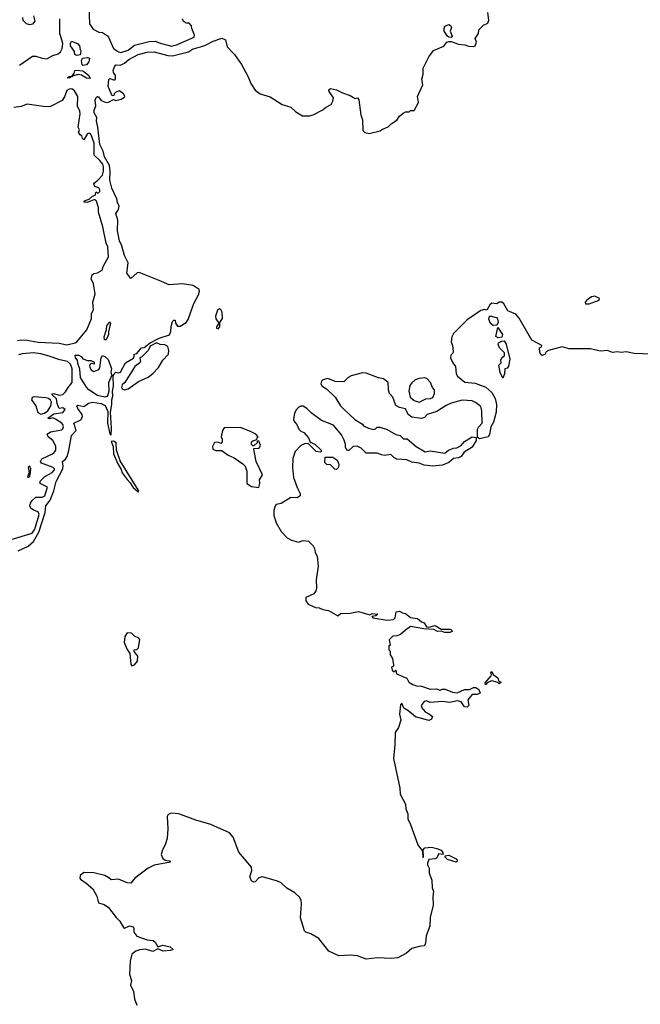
# Model space of a CAD drawing. Extents: x 2710666 to 2828562, y 857017 to 964538.
# Tile 86 of 138: x 2722904 to 2727940, y 935261 to 943248. Entities that reach past the tile are written whole.
import ezdxf

# ---------------------------------------------------------------- set-up
doc = ezdxf.new("R2010")
doc.units = 0

msp = doc.modelspace()

# ---------------------------------------------------------------- linework, layer by layer
at = {"layer": '0CON05XD'}
for points in [[(2723464, 943355), (2723470.7, 943215), (2723499.4, 943169.4), (2723545, 943145.8), (2723575, 943143.8), (2723615, 943116.7), (2723625.6, 943105), (2723664.7, 943014.7), (2723705, 942986.7), (2723725, 942981.8), (2723785, 943000.9), (2723835, 943041.1), (2723955, 943070), (2724005, 943074.4), (2724035, 943060.6), (2724136.6, 943033.4), (2724177.4, 943042.6), (2724320, 943105), (2724321.7, 943121.7), (2724300, 943175), (2724298.3, 943198.3), (2724278.3, 943218.3), (2724255, 943220), (2724230, 943235), (2724230, 943245), (2724220, 943255)], [(2722890.6, 938939.4), (2722973.9, 938976.1), (2723015, 939013.5), (2723059, 939091), (2723109.9, 939250.1), (2723116.9, 939303.1), (2723150.3, 939349.7), (2723181, 939425), (2723199, 939501), (2723252.6, 939605), (2723257.2, 939625), (2723251.9, 939665), (2723276, 939684), (2723289.7, 939705), (2723303.6, 939753.6), (2723323.3, 939875), (2723362.9, 939915), (2723344.2, 939975), (2723398.9, 940001.1), (2723413.3, 940025), (2723411.4, 940045), (2723375, 940092.5), (2723366.2, 940115), (2723375, 940122), (2723425, 940110), (2723463.1, 940136.9), (2723495, 940145.9), (2723565, 940133.4), (2723596.9, 940116.9), (2723618.3, 940068.3), (2723615.6, 939975), (2723635, 939887.5), (2723645, 939876.7), (2723648.9, 939935), (2723640, 940065), (2723651.2, 940125), (2723650.9, 940165), (2723659.6, 940195), (2723657.8, 940235), (2723665.9, 940275.9), (2723663.3, 940356.7), (2723671.2, 940375), (2723685, 940388.8), (2723705, 940382.9), (2723722.1, 940387.9), (2723762.5, 940465), (2723827.5, 940502.5), (2723833.8, 940515), (2723832.5, 940535), (2723855, 940540), (2723893.3, 940585), (2723915, 940587.5), (2723962.5, 940625), (2724035.8, 940664.2), (2724120, 940690), (2724130.8, 940719.2), (2724132.1, 940757.9), (2724145, 940800), (2724155, 940810), (2724165, 940810), (2724167.5, 940785), (2724185, 940762.5), (2724205, 940762.5), (2724255, 940792), (2724271.1, 940815), (2724318.2, 940945), (2724355, 941016), (2724363.1, 941045), (2724359.7, 941059.7), (2724312.2, 941092.2), (2724225, 941105.9), (2724116.4, 941096.4), (2724035, 941131.1), (2723872.5, 941197.5), (2723855.9, 941194.1), (2723805, 941147.5), (2723772.7, 941192.7), (2723782.9, 941275), (2723754.7, 941335), (2723733, 941413), (2723713.4, 941455), (2723697.1, 941535), (2723700, 941620), (2723684.4, 941675.6), (2723705, 941707.5), (2723710, 941735), (2723696.2, 941765), (2723691.2, 941795), (2723651.3, 941881.3), (2723636.2, 941946.2), (2723638.5, 942018.5), (2723631.3, 942065), (2723592.9, 942135), (2723582, 942182), (2723555, 942233.8), (2723539.2, 942375), (2723527.5, 942425), (2723529.2, 942455), (2723507.5, 942492.5), (2723507.3, 942512.7), (2723522.3, 942547.7), (2723516.2, 942595), (2723525, 942616.7), (2723535, 942623.3), (2723542.5, 942622.5), (2723565, 942593.3), (2723605, 942576.7), (2723625, 942577.5), (2723665, 942600), (2723685, 942592.5), (2723726.4, 942603.6), (2723755, 942620), (2723757, 942627), (2723746.4, 942646.4), (2723715, 942670), (2723685, 942660), (2723670, 942645), (2723668.3, 942631.7), (2723655, 942630), (2723622.5, 942705), (2723628.3, 942761.7), (2723635, 942770), (2723665, 942760), (2723675, 942760), (2723681.7, 942768.3), (2723682.5, 942795), (2723665, 942820), (2723662.5, 942835), (2723672.5, 942865), (2723685, 942880), (2723721.7, 942878.3), (2723755, 942895.8), (2723789.2, 942925), (2723865, 942966.2), (2723937.5, 942985), (2723995, 942986.8), (2724106, 942956), (2724145, 942954.6), (2724272.9, 942987.1), (2724305, 943009.5), (2724405, 943039.5), (2724475, 943073.8), (2724545, 943096.7), (2724575, 943083.3), (2724588.6, 943028.6), (2724645.7, 942965), (2724705, 942882.9), (2724756.8, 942785), (2724778.6, 942728.6), (2724815.6, 942675.6), (2724855, 942647.3), (2724935, 942621.1), (2725035, 942560.9), (2725105, 942538.1), (2725145, 942501.4), (2725198.7, 942468.7), (2725255, 942467.8), (2725285.4, 942474.6), (2725363.8, 942515), (2725385.6, 942534.4), (2725431.2, 942558.8), (2725445, 942587.5), (2725449.2, 942615), (2725414, 942665), (2725412.5, 942677.5), (2725425, 942689.2), (2725475, 942678.1), (2725523.9, 942653.9), (2725585, 942633.5), (2725625, 942606.9), (2725645, 942613.8), (2725656.4, 942596.4), (2725672.9, 942475), (2725685.6, 942435), (2725688.8, 942348.8), (2725705, 942332), (2725740, 942325), (2725830, 942345), (2725843.3, 942356.7), (2725895, 942377.5), (2725918, 942402), (2725965, 942433.8), (2725986.2, 942463.8), (2726015, 942490), (2726035, 942500), (2726065, 942500), (2726075, 942510), (2726105, 942510), (2726140, 942575), (2726132.5, 942625), (2726175, 942720), (2726167.5, 942765), (2726178.5, 942805), (2726178.9, 942855), (2726222.9, 942947.1), (2726261.2, 942998.8), (2726346.6, 943033.4), (2726371.2, 943065), (2726385, 943070.8), (2726405, 943071.1), (2726465, 943049.4), (2726515, 943042.5), (2726545, 943031.8), (2726585, 943030), (2726601.2, 943035), (2726609.4, 943065), (2726601.2, 943095), (2726626.2, 943135), (2726628.8, 943165), (2726666.4, 943203.6), (2726701.7, 943218.3), (2726710, 943245), (2726703.3, 943305)], [(2722902, 942878), (2723007.7, 942952.3), (2723035, 942952.9), (2723085, 942935.6), (2723125, 942929.4), (2723172.6, 942957.4), (2723215, 942970.8), (2723235, 942987.3), (2723248, 943015), (2723252.8, 943055), (2723246.9, 943083.1), (2723229.6, 943135), (2723229.3, 943255)], [(2723015, 943280), (2723027.5, 943235), (2723008.8, 943211.2), (2722985, 943206.7), (2722960, 943215), (2722931.7, 943241.7), (2722930, 943265)], [(2726405, 943104), (2726385, 943106.2), (2726374.4, 943114.4), (2726348.6, 943155), (2726347.1, 943175), (2726355, 943193.8), (2726385, 943208.8), (2726399.7, 943199.7), (2726407.8, 943185), (2726396.7, 943155), (2726413.8, 943115), (2726405, 943104)], [(2723367, 942957), (2723352.5, 942965), (2723348.3, 942988.3), (2723316.7, 943035), (2723316.7, 943055), (2723325, 943072.5), (2723373.8, 943053.8), (2723390, 943035), (2723393.3, 943005), (2723400, 942995), (2723395, 942962.5), (2723367, 942957)], [(2723416.4, 942876.4), (2723412, 942882), (2723405.8, 942914.2), (2723413.9, 942936.1), (2723455, 942941.2), (2723470, 942935), (2723464.3, 942905), (2723445, 942880), (2723416.4, 942876.4)], [(2723475, 942770), (2723445, 942772.2), (2723406.5, 942796.5), (2723378.3, 942801.7), (2723330, 942790), (2723330, 942785), (2723317, 942783), (2723310, 942775), (2723290, 942775), (2723305, 942786.2), (2723330, 942790), (2723347, 942813), (2723350, 942835), (2723365, 942837.5), (2723415, 942833.8), (2723425, 942828), (2723464, 942795), (2723475, 942770)], [(2722885, 940644.6), (2722915, 940650.3), (2722965, 940649), (2723055, 940630.7), (2723225, 940623.8), (2723285, 940610.9), (2723354.4, 940625.6), (2723368.8, 940635), (2723448.3, 940731.7), (2723485.8, 940825), (2723487.5, 940865), (2723503.8, 940895), (2723497.8, 940955), (2723516.9, 941025), (2723502.5, 941105), (2723482.5, 941145), (2723493, 941177), (2723505, 941187.5), (2723535, 941193.8), (2723572.5, 941215), (2723582.5, 941245), (2723625.6, 941325), (2723620.4, 941405), (2723605.3, 941435), (2723577.3, 941567.3), (2723544.4, 941685), (2723542.9, 941725), (2723525.9, 941775.9), (2723516.1, 941786.1), (2723506.4, 941786.4), (2723452.5, 941765), (2723426.7, 941766.7), (2723426.2, 941775), (2723435, 941782), (2723467, 941793), (2723495, 941815.8), (2723516.4, 941823.6), (2723525, 941850), (2723532.5, 941842.5), (2723543.3, 941843.3), (2723553.8, 941855), (2723555, 941866.7), (2723545, 941883.8), (2723513.6, 941893.6), (2723506.2, 941915), (2723510, 941925), (2723535, 941942.5), (2723574.7, 941985.3), (2723585, 942017.5), (2723584.8, 942054.8), (2723577.5, 942075), (2723555, 942105.3), (2723509.1, 942149.1), (2723509.3, 942245), (2723485, 942314.4), (2723475, 942324.5), (2723455, 942324.3), (2723425, 942273.3), (2723412.5, 942285), (2723407.5, 942305), (2723395, 942312.5), (2723380, 942335), (2723390, 942355), (2723378, 942375), (2723393.4, 942483.4), (2723392.9, 942505), (2723372.9, 942545), (2723376.4, 942625), (2723349.7, 942669.7), (2723326.4, 942686.4), (2723305, 942684.6), (2723287, 942673), (2723268.5, 942621.5), (2723248.4, 942591.6), (2723155, 942543.1), (2723115, 942540.7), (2722965, 942562.5), (2722915, 942544.3), (2722855, 942534.2)], [(2727495, 940942.5), (2727525, 940943.3), (2727607, 940973), (2727610, 940985), (2727570, 941005), (2727545, 941000), (2727505, 940972.5), (2727492.5, 940955), (2727495, 940942.5)], [(2728105, 940531.5), (2727889.5, 940539.5), (2727825, 940552), (2727785, 940548.6), (2727755, 940553.1), (2727715, 940547.1), (2727675, 940564.2), (2727615, 940560), (2727535, 940577.9), (2727362.7, 940577.3), (2727305, 940594.4), (2727196.1, 940563.9), (2727177, 940553), (2727165, 940532.5), (2727143, 940523), (2727131.7, 940531.7), (2727125, 940550), (2727122.5, 940585), (2727137.5, 940595), (2727140, 940605), (2727065, 940646), (2727050.5, 940660.5), (2726957.6, 940827.6), (2726928.8, 940858.8), (2726866.1, 940886.1), (2726832.3, 940942.3), (2726815.6, 940955.6), (2726795, 940957.5), (2726775, 940943.8), (2726735, 940948.6), (2726720, 940935), (2726695, 940890), (2726675, 940896.7), (2726645, 940889.2), (2726535, 940814), (2726425, 940700.8), (2726410.6, 940675), (2726404.2, 940635), (2726415.6, 940605), (2726422.5, 940555), (2726418.8, 940541.2), (2726402.9, 940525), (2726399.5, 940505), (2726418.2, 940465), (2726441.4, 940435), (2726445.7, 940375), (2726457.5, 940355), (2726515, 940306), (2726598.7, 940298.7), (2726686.6, 940266.6), (2726734.5, 940224.5), (2726762.5, 940175), (2726772.5, 940125), (2726770.8, 940065), (2726748.3, 939981.7), (2726726.2, 939945), (2726716.4, 939883.6), (2726705, 939863.3), (2726635, 939847.5), (2726618.3, 939858.3), (2726620, 939925), (2726627, 939943), (2726656, 939975), (2726653.3, 940075), (2726645, 940110), (2726603.6, 940143.6), (2726576.1, 940156.1), (2726495, 940160), (2726405, 940136), (2726365, 940118.8), (2726289.5, 940070.5), (2726210, 940045), (2726188.3, 940021.7), (2726165, 940012.5), (2726085, 940023.8), (2726055.7, 940045.7), (2726035, 940090.8), (2725985, 940101.2), (2725956.9, 940116.9), (2725931.2, 940185), (2725903.8, 940215), (2725896.2, 940245), (2725893.3, 940305), (2725855, 940334), (2725815, 940343.1), (2725715, 940381.1), (2725685, 940384.3), (2725592.7, 940357.3), (2725570, 940345), (2725535, 940310), (2725465, 940312.5), (2725405, 940336.2), (2725365, 940326.2), (2725352.5, 940315), (2725347.5, 940295), (2725357.5, 940275), (2725393, 940253), (2725462.5, 940185), (2725506.4, 940116.4), (2725536, 940086), (2725624.1, 940004.1), (2725685, 939967.5), (2725695, 939952.5), (2725733.6, 939933.6), (2725773.9, 939923.9), (2725790.7, 939929.3), (2725805, 939942.5), (2725825, 939942.5), (2725885, 939922.5), (2725955, 939882.5), (2725990, 939875), (2726018.3, 939848.3), (2726047, 939847), (2726120, 939785), (2726195, 939742.5), (2726235, 939750), (2726355, 939732.5), (2726383, 939757), (2726425, 939772.5), (2726450, 939775), (2726485, 939793.3), (2726513.9, 939826.1), (2726575, 939862.5), (2726608.3, 939858.3), (2726607.5, 939835), (2726575, 939778.8), (2726511.1, 939738.9), (2726485.6, 939704.4), (2726465.5, 939694.5), (2726425, 939689.2), (2726385.7, 939654.3), (2726335, 939634.2), (2726255, 939625.7), (2726185, 939634.3), (2726145, 939650), (2726085, 939659.2), (2726045, 939676), (2725965, 939684), (2725940, 939695), (2725915, 939720), (2725865, 939711.4), (2725838.6, 939718.6), (2725805, 939730), (2725715, 939732.5), (2725675, 939772.5), (2725643, 939787), (2725610, 939785), (2725575, 939752.5), (2725561.7, 939751.7), (2725548.3, 939778.3), (2725547.5, 939805), (2725537, 939837), (2725515, 939880), (2725449.3, 939959.3), (2725352.5, 939995), (2725267.7, 940057.7), (2725233.3, 940095), (2725205, 940113.3), (2725185, 940113.3), (2725170, 940105), (2725150, 940085), (2725133.8, 940055), (2725126.7, 940005), (2725132.5, 939985), (2725152.5, 939965), (2725170, 939925), (2725185, 939910), (2725209.3, 939899.3), (2725246.4, 939856.4), (2725261.7, 939821.7), (2725300, 939805), (2725350, 939755), (2725350, 939745), (2725345, 939740), (2725310, 939745), (2725245, 939810), (2725215, 939807.5), (2725185, 939792.5), (2725140, 939745), (2725120.7, 939689.3), (2725116.7, 939615), (2725126.7, 939535), (2725154.1, 939454.1), (2725180, 939405), (2725180, 939385), (2725155, 939370), (2725105, 939372.5), (2725025, 939323.8), (2724985, 939316.2), (2724977.5, 939305), (2724966.2, 939265), (2724966.2, 939225), (2724984.2, 939165), (2725026.2, 939095), (2725075, 939043.3), (2725110, 939025), (2725165, 939010), (2725205, 939022.5), (2725247, 939017), (2725285, 938980), (2725297, 938957), (2725302.5, 938925), (2725317.5, 938895), (2725326.2, 938815), (2725310.5, 938705), (2725312.7, 938635), (2725306.5, 938613.5), (2725289.4, 938590.6), (2725225, 938561.2), (2725224.5, 938534.5), (2725245.6, 938505.6), (2725305, 938478.8), (2725335, 938476.2), (2725365, 938462.5), (2725410, 938455), (2725485, 938412.5), (2725508.3, 938431.7), (2725585, 938433.3), (2725653.6, 938446.4), (2725745, 938420), (2725765, 938430), (2725810, 938425), (2725795, 938412.5), (2725762.5, 938407.5), (2725770, 938395), (2725886.1, 938376.1), (2725938.3, 938381.7), (2725950, 938395), (2725960, 938445), (2725985, 938450), (2726010, 938435), (2726035, 938430), (2726075, 938398.1), (2726131.2, 938391.2), (2726164.2, 938364.2), (2726185.9, 938355.9), (2726205, 938322.5), (2726225, 938318.8), (2726275, 938332.5), (2726325, 938302.5), (2726395, 938303.3), (2726407.7, 938297.7), (2726412.5, 938285), (2726395, 938276.7), (2726355, 938276.2), (2726325, 938287.5), (2726295, 938284), (2726265, 938300), (2726183.9, 938306.1), (2726075, 938324), (2726033.2, 938296.8), (2725995, 938261.2), (2725965, 938250), (2725933, 938247), (2725903, 938217), (2725910, 938175), (2725900, 938165), (2725900, 938135), (2725910, 938125), (2725910, 938095), (2725930, 938065), (2725937.5, 938015), (2725937.5, 938002.5), (2725920, 937995), (2725925, 937970), (2725935, 937960), (2725945, 937960), (2725955, 937970), (2725961.7, 937941.7), (2726045, 937907.5), (2726062.5, 937875), (2726094.1, 937854.1), (2726125, 937843.8), (2726165, 937840), (2726235, 937816.7), (2726285, 937820), (2726315, 937810), (2726331.7, 937818.3), (2726357.7, 937817.7), (2726415, 937791.4), (2726455, 937788.6), (2726514.4, 937815.6), (2726555, 937814.2), (2726585, 937830), (2726605, 937830), (2726630, 937815), (2726640, 937785), (2726615, 937773.8), (2726575, 937774), (2726541.7, 937731.7), (2726548, 937685), (2726535, 937670), (2726514.4, 937674.4), (2726485, 937713.8), (2726456.4, 937723.6), (2726395, 937709.2), (2726335, 937715.8), (2726235, 937707.5), (2726205, 937721.2), (2726185, 937717.5), (2726162.5, 937685), (2726167.5, 937665), (2726195, 937632.5), (2726230, 937615), (2726252.5, 937595), (2726246.4, 937573.6), (2726225, 937563.3), (2726115, 937593.3), (2726052.5, 937645), (2726022.3, 937662.3), (2726005, 937702.5), (2725995, 937690), (2725986.2, 937615), (2725995.7, 937564.3), (2725976.9, 937505), (2725950, 937465), (2725948.6, 937365), (2725938.4, 937255), (2725988.9, 937015), (2725992, 936965), (2726033.6, 936885), (2726038.5, 936845), (2726052.5, 936805), (2726054.7, 936765), (2726075, 936718.8), (2726135, 936553.3), (2726172.5, 936502.5), (2726175, 936452.5), (2726180, 936455), (2726177.5, 936515), (2726191.2, 936528.8), (2726245, 936536.7), (2726287.5, 936525), (2726325, 936510.8), (2726340, 936485), (2726333.8, 936476.2), (2726305, 936480), (2726285, 936447.1), (2726275, 936441.5), (2726225, 936436.2), (2726213.3, 936405), (2726213, 936393), (2726226.9, 936365), (2726225.8, 936325), (2726247.4, 936267.4), (2726252, 936205), (2726261.2, 936175), (2726256, 936135), (2726260, 936065), (2726235.7, 935964.3), (2726231.4, 935895), (2726201.5, 935815), (2726195.6, 935755), (2726185, 935734.2), (2726145, 935730), (2726086.8, 935713.2), (2726043.1, 935675), (2725972.3, 935637.7), (2725915, 935632), (2725806.7, 935636.7), (2725715, 935627.7), (2725645, 935654.2), (2725585, 935659.1), (2725493, 935653), (2725411.2, 935691.2), (2725331.8, 935795), (2725265, 935833.3), (2725226.2, 935846.2), (2725215, 935857.1), (2725181.2, 935961.2), (2725191.8, 936075), (2725188.4, 936105), (2725175, 936129.1), (2725135.6, 936165), (2725072, 936202), (2725026.7, 936245), (2724995, 936260.9), (2724875, 936294.5), (2724845, 936287.1), (2724815, 936252.9), (2724802.6, 936252.6), (2724785, 936262.9), (2724771.4, 936295), (2724788.9, 936345), (2724785, 936373.8), (2724683.4, 936495), (2724637, 936617), (2724605, 936651.3), (2724455, 936720.4), (2724333.5, 936753.5), (2724195, 936804.7), (2724135, 936810.6), (2724109.7, 936800.3), (2724100, 936785), (2724106.2, 936685), (2724100, 936605), (2724085.6, 936555), (2724063.1, 936515), (2724050.8, 936475), (2724065, 936443.8), (2724085, 936431.2), (2724120, 936425), (2724127.5, 936415), (2723995, 936388.9), (2723946, 936365), (2723838.8, 936285), (2723805, 936242.5), (2723775, 936246.7), (2723705, 936276.7), (2723645, 936271.4), (2723626.4, 936286.4), (2723594.6, 936304.6), (2723505, 936327.1), (2723425, 936330), (2723395.5, 936305), (2723392.3, 936285), (2723398.1, 936275), (2723444, 936244), (2723496.9, 936196.9), (2723529.1, 936139.1), (2723544.5, 936085), (2723589.7, 936069.7), (2723625.7, 936045.7), (2723685.9, 935965), (2723717.3, 935935), (2723745, 935884.4), (2723755, 935878), (2723795, 935897.5), (2723825, 935890), (2723831.2, 935875), (2723831.2, 935845), (2723855, 935814.3), (2723937.5, 935785), (2723988.2, 935778.2), (2724004, 935765), (2724025, 935727.5), (2724065, 935740), (2724125, 935727.1), (2724150, 935705), (2724125, 935696.2), (2724067, 935693), (2724025, 935710), (2723985, 935689.2), (2723925, 935709.1), (2723875, 935702.7), (2723845, 935691.5), (2723815, 935668.6), (2723800.2, 935610.2), (2723793.8, 935505), (2723810, 935455), (2723801.8, 935415), (2723827.8, 935365), (2723834.5, 935305), (2723853.6, 935255)], [(2724515, 940740), (2724526.7, 940755), (2724528.3, 940791.7), (2724550, 940825), (2724547.5, 940875), (2724535, 940897.5), (2724525, 940902.5), (2724509.3, 940890.7), (2724493.6, 940843.6), (2724495, 940820), (2724520, 940785), (2724500, 940755), (2724500, 940745), (2724515, 940740)], [(2723605, 940650), (2723591.2, 940651.2), (2723590, 940675), (2723607.5, 940735), (2723610, 940765), (2723635, 940797.5), (2723640, 940785), (2723623.3, 940716.7), (2723623.8, 940695), (2723605, 940650)], [(2726745, 940766.7), (2726725, 940782.5), (2726710.7, 940819.3), (2726717.5, 940842.5), (2726733, 940843), (2726778.3, 940828.3), (2726786.7, 940795), (2726775, 940770), (2726745, 940766.7)], [(2726787, 940667), (2726768.3, 940678.3), (2726785, 940750), (2726820.8, 940695), (2726815, 940672.5), (2726787, 940667)], [(2723755, 940245.8), (2723785, 940253.1), (2723867.9, 940312.1), (2723945, 940348.8), (2723985, 940376.7), (2724031.2, 940425), (2724066.2, 940485), (2724110, 940535), (2724114.2, 940564.2), (2724105, 940596.7), (2724080.5, 940610.5), (2724045, 940612.5), (2724015, 940627.5), (2723961.7, 940598.3), (2723947.5, 940565), (2723895, 940512.5), (2723880, 940505), (2723884, 940475), (2723880, 940465), (2723838.8, 940435), (2723755.8, 940304.2), (2723736.2, 940285), (2723730.8, 940265), (2723735, 940253.8), (2723755, 940245.8)], [(2726825, 940340), (2726803.3, 940385), (2726792.5, 940445), (2726810, 940465), (2726807.5, 940485), (2726817.5, 940505), (2726837, 940523), (2726837.5, 940545), (2726797, 940587), (2726787.5, 940615), (2726790, 940625), (2726815, 940640), (2726835, 940642.5), (2726851.2, 940615), (2726880, 940495), (2726871.7, 940438.3), (2726858.3, 940421.7), (2726840, 940415), (2726837.5, 940375), (2726825, 940340)], [(2722835, 939030), (2723005, 939083.3), (2723025.9, 939115), (2723061.2, 939235), (2723054.5, 939254.5), (2723015, 939269.5), (2722994.4, 939285), (2722986.7, 939305), (2722991.2, 939325), (2723005, 939348.6), (2723035, 939374.4), (2723085, 939373.3), (2723106.9, 939385), (2723130.8, 939455), (2723071.2, 939485), (2723069.2, 939505), (2723106.7, 939543.3), (2723166.2, 939575), (2723185.8, 939595), (2723185.8, 939605), (2723176.2, 939615), (2723081.5, 939651.5), (2723073.5, 939663.5), (2723083.9, 939686.1), (2723170, 939725), (2723184.5, 939735.5), (2723195.8, 939755), (2723197.5, 939785), (2723190, 939805), (2723171.9, 939835), (2723135.7, 939865), (2723126.2, 939885), (2723154.6, 939905.4), (2723245, 939920.3), (2723255, 939928.1), (2723260, 939945), (2723255, 939964.4), (2723245.2, 939975.2), (2723195, 940008.1), (2723173.3, 940016.7), (2723145, 940010), (2723133.3, 940015), (2723180.5, 940049.5), (2723255, 940060.8), (2723274, 940085), (2723255, 940098.1), (2723223.3, 940093.3), (2723207.8, 940135), (2723202.9, 940172.9), (2723166.2, 940205), (2723167, 940213), (2723180, 940215), (2723223, 940203), (2723255, 940207.5), (2723275, 940227.5), (2723296.2, 940265), (2723330, 940305), (2723329.4, 940415), (2723315, 940452.5), (2723291.8, 940475), (2723228.8, 940488.8), (2723142.5, 940517.5), (2723075, 940537.5), (2723015, 940544), (2722925, 940536.7), (2722895, 940528.4)], [(2723595, 940184.5), (2723535, 940199.1), (2723465, 940244.2), (2723445, 940265.8), (2723397.1, 940345), (2723391.5, 940411.5), (2723375, 940460), (2723374, 940485), (2723356.2, 940505), (2723353.3, 940525), (2723382.5, 940525), (2723402.5, 940515), (2723416.4, 940496.4), (2723455, 940483.3), (2723481.7, 940481.7), (2723509.3, 940469.3), (2723507, 940453), (2723485, 940460), (2723471.2, 940445), (2723474.2, 940425), (2723485, 940406.7), (2723505, 940394), (2723545, 940411.2), (2723555, 940423.3), (2723563.8, 940505), (2723575, 940523.3), (2723595, 940516.2), (2723620.5, 940490.5), (2723647.5, 940417.5), (2723644.4, 940385), (2723652, 940365), (2723625, 940302.5), (2723626.7, 940235), (2723619.6, 940205), (2723609.7, 940190.3), (2723595, 940184.5)], [(2726145, 940143.8), (2726198.3, 940171.7), (2726236.4, 940173.6), (2726255, 940182.5), (2726270, 940215), (2726270, 940245), (2726253, 940263), (2726237.5, 940305), (2726206.4, 940336.4), (2726191.7, 940341.7), (2726145, 940336.2), (2726112.5, 940325), (2726085, 940302.5), (2726070.7, 940279.3), (2726062.5, 940235), (2726072.5, 940185), (2726105, 940157.5), (2726145, 940143.8)], [(2723075, 940048.3), (2723105, 940054.5), (2723131.4, 940075), (2723156.1, 940115), (2723160.7, 940145), (2723155, 940162), (2723137.1, 940175), (2723115, 940180.5), (2723022.4, 940187.6), (2723006, 940184), (2723000, 940165), (2723035.8, 940115.8), (2723051.9, 940061.9), (2723075, 940048.3)], [(2724845, 939452.5), (2724852.5, 939485), (2724850, 939515), (2724873.3, 939555), (2724822.5, 939665), (2724802.5, 939765), (2724805, 939770), (2724848.3, 939771.7), (2724857.5, 939795), (2724845, 939830), (2724831.7, 939828.3), (2724830, 939815), (2724805, 939790), (2724795, 939790), (2724783.3, 939805), (2724787.5, 939825), (2724795, 939832.5), (2724828.3, 939841.7), (2724830, 939855), (2724840, 939865), (2724820, 939885), (2724782.5, 939905), (2724695, 939940), (2724564.3, 939935.7), (2724548.8, 939915), (2724537.5, 939865), (2724546.7, 939845), (2724547, 939823), (2724535, 939810), (2724511.7, 939821.7), (2724485, 939817.5), (2724467.5, 939785), (2724470, 939765), (2724495, 939753.8), (2724545, 939753.8), (2724596.2, 939715), (2724645, 939693.3), (2724715.5, 939645.5), (2724732.5, 939625), (2724748.1, 939585), (2724746.7, 939485), (2724785, 939460), (2724845, 939452.5)], [(2723865, 939417.5), (2723869.3, 939420.7), (2723865.6, 939435), (2723720.2, 939670.2), (2723689.1, 939755), (2723686.2, 939815), (2723665, 939828.2), (2723645, 939825.5), (2723662.9, 939785), (2723665.6, 939725), (2723700.4, 939645), (2723728.5, 939598.5), (2723735, 939572), (2723775, 939517.1), (2723801.5, 939491.5), (2723825, 939452.9), (2723865, 939417.5)], [(2725475, 939600), (2725461.7, 939601.7), (2725427, 939637), (2725395, 939640), (2725380, 939655), (2725381.7, 939698.3), (2725445, 939700), (2725476.4, 939676.4), (2725491.7, 939651.7), (2725492.5, 939635), (2725487, 939613), (2725475, 939600)], [(2722975, 939533.3), (2722985.6, 939545), (2722992.5, 939575), (2722993.8, 939605), (2722985, 939626.7), (2722973.8, 939615), (2722980, 939575), (2722968.3, 939538.3), (2722975, 939533.3)], [(2723815, 938007.5), (2723835, 938013.3), (2723860, 938045), (2723862.5, 938085), (2723833, 938123), (2723832.5, 938135), (2723855, 938140), (2723868, 938152), (2723879.3, 938219.3), (2723870.7, 938230.7), (2723836.4, 938246.4), (2723810.7, 938270.7), (2723777, 938273), (2723756.1, 938243.9), (2723752.9, 938195), (2723775, 938137.5), (2723796.7, 938105), (2723805, 938020), (2723815, 938007.5)], [(2726685, 937853.3), (2726681.7, 937868.3), (2726730, 937925), (2726733.3, 937935), (2726727.5, 937955), (2726735, 937960), (2726746.7, 937936.7), (2726785, 937910), (2726791.7, 937881.7), (2726810, 937875), (2726795, 937860), (2726785, 937870), (2726735, 937883.3), (2726700, 937870), (2726685, 937853.3)], [(2726445, 936413.3), (2726375, 936434.5), (2726356, 936455), (2726356.7, 936465), (2726385, 936470.8), (2726445, 936440), (2726455.8, 936425), (2726445, 936413.3)]]:
    msp.add_lwpolyline(points, dxfattribs=at)

doc.saveas('drawing.dxf')
